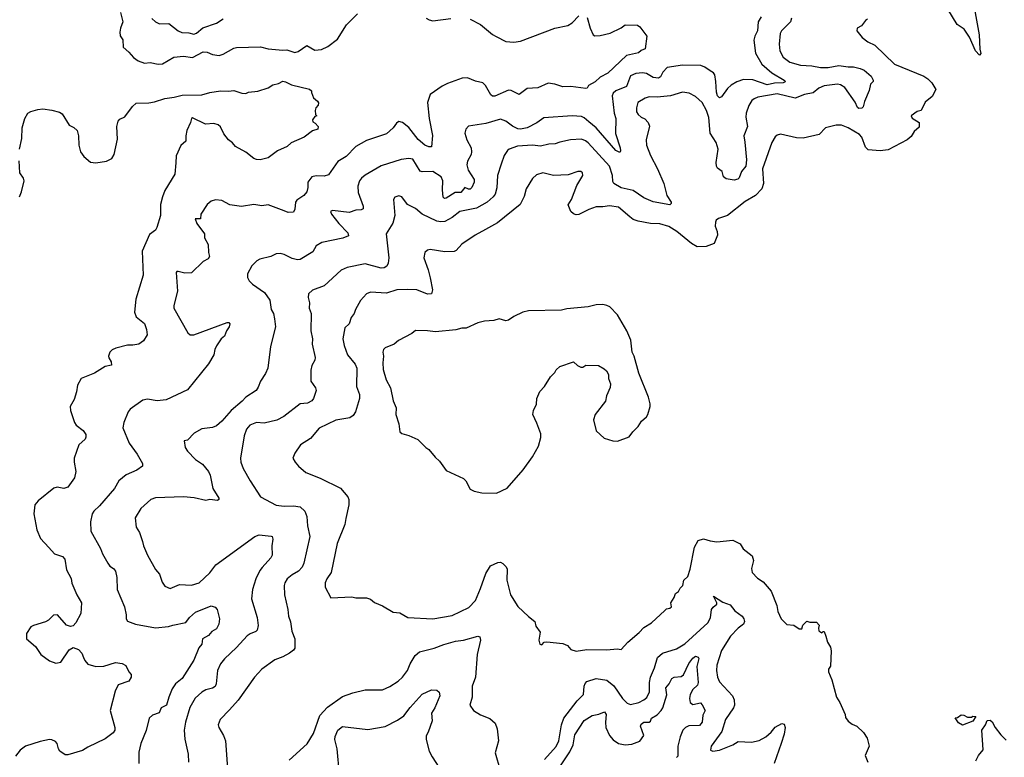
# Model space of a CAD drawing. Extents: x 1863118 to 1989590, y 394482 to 532474.
# Tile 59 of 215: x 1898962 to 1906381, y 456641 to 462200. Entities that reach past the tile are written whole.
import ezdxf

# ---------------------------------------------------------------- set-up
doc = ezdxf.new("R2010")
doc.units = 0

msp = doc.modelspace()

# ---------------------------------------------------------------- linework, layer by layer
at = {"layer": '0CON20XD'}
for points in [[(1906147.6, 462335), (1906193, 462085), (1906197.8, 461977.8), (1906205.5, 461945), (1906195, 461933.8), (1906164.5, 461964.5), (1906119.3, 462069.3), (1906077.9, 462127.9), (1906025, 462164.3), (1905955, 462279.2)], [(1899720.5, 462255), (1899737.7, 462185), (1899720.5, 462135), (1899717.1, 462105), (1899719.5, 462079.5), (1899737.8, 462047.8), (1899741.7, 461991.7), (1899784.2, 461955), (1899818, 461915), (1899855, 461890.6), (1899902.4, 461872.4), (1899945, 461877.5), (1900005, 461864.5), (1900037.5, 461867.5), (1900123, 461917), (1900195, 461925.2), (1900263.9, 461916.1), (1900345, 461956.7), (1900375, 461955.5), (1900415, 461936.9), (1900465, 461930.6), (1900495, 461940.6), (1900575, 461986), (1900595, 461990.8), (1900775.8, 461994.2), (1900835, 461979.4), (1900945, 461969.2), (1900975, 461971.9), (1901035, 461953.3), (1901059.4, 461960.6), (1901125, 462005.7), (1901185, 461969.2), (1901235, 461974.6), (1901282.7, 461997.3), (1901356.9, 462053.1), (1901425, 462160.8), (1901506.8, 462243.3)], [(1904548.1, 462221.9), (1904527.3, 462185), (1904522.5, 462115), (1904501.5, 462075), (1904494.4, 462045), (1904506.6, 461946.6), (1904554.4, 461865), (1904629.3, 461799.3), (1904722.5, 461745), (1904732.5, 461735), (1904729.3, 461730.7), (1904715, 461724.2), (1904648.9, 461721.1), (1904595, 461708.5), (1904485, 461746.6), (1904415, 461750), (1904365, 461732.9), (1904323, 461707), (1904295, 461681.5), (1904250.7, 461619.3), (1904235, 461612.3), (1904220.4, 461625), (1904211.4, 461655), (1904208.4, 461735), (1904200, 461785), (1904189.4, 461799.4), (1904164.4, 461815), (1904125, 461843.1), (1904094, 461855), (1903955, 461858.3), (1903841.1, 461838.9), (1903808.9, 461805), (1903790.5, 461769.5), (1903775, 461759.7), (1903735, 461764.8), (1903685, 461793.8), (1903655, 461799.2), (1903603.8, 461795), (1903565, 461776.5), (1903533.1, 461696.9), (1903455, 461663.5), (1903434.3, 461645.7), (1903427.3, 461625), (1903442, 461495), (1903453.1, 461455), (1903452.3, 461342.3), (1903485.6, 461234.4), (1903489.4, 461210.6), (1903485, 461200), (1903455, 461213.1), (1903304.8, 461384.8), (1903249.3, 461430.7), (1903215, 461460.9), (1903195, 461470.5), (1903125, 461475.5), (1902910.3, 461459.7), (1902857.8, 461422.2), (1902784.6, 461385.4), (1902735, 461375.5), (1902715, 461377.3), (1902675, 461396.4), (1902625, 461436.5), (1902585, 461451.2), (1902475, 461417.1), (1902342.9, 461397.1), (1902324.1, 461375.9), (1902316.2, 461345), (1902331.4, 461295), (1902362.9, 461235), (1902365.7, 461205), (1902362.9, 461185), (1902336.5, 461135), (1902330.9, 461105), (1902341.2, 461065), (1902385.4, 460995), (1902385.5, 460975), (1902368.7, 460935), (1902355, 460923.1), (1902342.4, 460922.4), (1902315, 460934.3), (1902285, 460896.8), (1902243.3, 460896.7), (1902175, 460855.6), (1902163.5, 460853.5), (1902152.2, 460862.2), (1902147, 460917), (1902150.5, 460985), (1902136.9, 461015), (1902075, 461056.2), (1901995, 461053.3), (1901978.9, 461058.9), (1901925, 461148.6), (1901895, 461153.1), (1901835, 461145.6), (1901685, 461098.5), (1901565, 461027.9), (1901536.7, 461005), (1901523.3, 460985), (1901510, 460945), (1901513.4, 460896.6), (1901550, 460795), (1901548.6, 460775), (1901533.7, 460766.3), (1901495, 460764.4), (1901445, 460748.2), (1901317.5, 460762.5), (1901303.3, 460755), (1901311.2, 460735), (1901365.8, 460665), (1901435, 460593.3), (1901438.8, 460571.2), (1901397.6, 460552.4), (1901238.5, 460521.5), (1901195.8, 460495), (1901169.4, 460450.6), (1901075, 460392.5), (1901055, 460390.5), (1901015, 460400), (1900955, 460431.4), (1900925, 460436.9), (1900895, 460434.4), (1900855, 460415.6), (1900770, 460395), (1900748.3, 460381.7), (1900712, 460345), (1900677.1, 460285), (1900677.3, 460257.3), (1900690.9, 460230.9), (1900715, 460208), (1900807.5, 460145), (1900846.4, 460086.4), (1900856.9, 460015), (1900873.1, 459985), (1900882, 459945), (1900888, 459885), (1900852.3, 459737.7), (1900832, 459575), (1900815, 459532.5), (1900775, 459476.7), (1900759.5, 459430.5), (1900742.5, 459405), (1900665.4, 459355), (1900637.5, 459325), (1900555, 459254.3), (1900485, 459174.2), (1900445, 459139.2), (1900415, 459127.1), (1900333.2, 459116.8), (1900277, 459083), (1900225, 459030), (1900200, 459025), (1900208.8, 458975), (1900225, 458948.8), (1900285.7, 458885.7), (1900339.7, 458849.7), (1900385.5, 458795.5), (1900396.8, 458766.8), (1900417, 458667), (1900463.3, 458595), (1900462.5, 458585), (1900453, 458577), (1900395, 458583.8), (1900364.2, 458575.8), (1900277.2, 458597.2), (1900195, 458604.5), (1899985, 458597.5), (1899948.8, 458585), (1899874.4, 458515.6), (1899832, 458445), (1899838.8, 458375), (1899864.2, 458334.2), (1899886.9, 458266.9)], [(1899958.3, 462208.3), (1899983.8, 462185), (1900015, 462169.2), (1900085, 462171.4), (1900155.5, 462115.5), (1900182.6, 462102.6), (1900235, 462100.8), (1900275, 462091.9), (1900295, 462099.4), (1900342.4, 462137.6), (1900445, 462173.8), (1900495, 462206.7)], [(1903237.7, 462217.7), (1903260, 462135), (1903282.5, 462085), (1903295, 462078.6), (1903335, 462080.4), (1903410.6, 462099.4), (1903495, 462138.1), (1903525, 462160), (1903618.3, 462158.3), (1903635, 462146.7), (1903687.5, 462075), (1903675, 461980), (1903645, 461967.5), (1903625, 461951.2), (1903535, 461929.5), (1903392.9, 461797.1), (1903335, 461767.5), (1903298, 461732), (1903246.7, 461705), (1903237.5, 461685), (1903228.3, 461681.7), (1903115, 461697.3), (1903055, 461693.1), (1902995, 461713.5), (1902945, 461721.1), (1902865, 461687.5), (1902785, 461680.5), (1902725, 461637.1), (1902665, 461666.4), (1902645, 461668.8), (1902542.6, 461622.6), (1902525, 461624.5), (1902513.1, 461633.1), (1902471.9, 461705), (1902451.2, 461725), (1902397.6, 461737.6), (1902335, 461761.9), (1902295, 461758.1), (1902185, 461719.5), (1902145, 461699.4), (1902055.8, 461635), (1902033.7, 461576.3), (1902047.1, 461455), (1902073, 461327), (1902065, 461242.5), (1902045, 461240.8), (1902015, 461253.5), (1901965, 461298.1), (1901895, 461387.1), (1901845, 461426.2), (1901818.3, 461431.7), (1901800, 461420), (1901775.9, 461384.1), (1901725, 461340), (1901575, 461289.4), (1901493.8, 461245), (1901420.9, 461169.1), (1901358.8, 461131.2), (1901288.3, 461031.7), (1901255, 461020), (1901195, 461024.2), (1901163.8, 461015), (1901132, 460975), (1901134, 460935), (1901125, 460903.8), (1901102.9, 460875), (1901050.7, 460839.3), (1901040, 460825), (1901035, 460772.5), (1901025, 460750), (1900985, 460747.8), (1900955, 460760.5), (1900835, 460805.7), (1900785, 460798), (1900725, 460807.5), (1900632.7, 460792.7), (1900545, 460804.2), (1900485, 460836.2), (1900436.4, 460843.6), (1900405, 460833.3), (1900375, 460807.5), (1900327.5, 460735), (1900325, 460700), (1900285, 460700), (1900295.7, 460665), (1900354, 460585), (1900353.8, 460555), (1900380.8, 460505), (1900384.2, 460445), (1900392.5, 460415), (1900382.5, 460397.5), (1900345, 460378.8), (1900256.8, 460293.2), (1900205, 460290), (1900155, 460303.3), (1900145, 460302.5), (1900140, 460295), (1900150.8, 460155), (1900124.3, 460045), (1900124.3, 460025), (1900228.9, 459838.9)], [(1904778.8, 462211.2), (1904771.2, 462185), (1904703.3, 462115), (1904692, 462095), (1904684.6, 462014.6), (1904688.8, 461965), (1904715, 461917.5), (1904765, 461879.5), (1904845, 461858.5), (1904931.7, 461851.7), (1904995, 461839.5), (1905055, 461840.6), (1905135, 461854.7), (1905205, 461843.8), (1905244, 461844), (1905295, 461832.2), (1905325, 461818.5), (1905379.2, 461775), (1905393.8, 461745), (1905392.5, 461735), (1905373.3, 461715), (1905364.1, 461665.9), (1905327, 461583), (1905316.9, 461543.1), (1905307.1, 461532.9), (1905285, 461531.4), (1905275, 461538.8), (1905258.6, 461578.6), (1905179.2, 461689.2), (1905147.9, 461707.9), (1905125, 461713.6), (1905025, 461702.7), (1904984.8, 461685.2), (1904940.1, 461649.9), (1904875, 461637.1), (1904805, 461609.3), (1904670.5, 461640.5), (1904525, 461617.1), (1904495.6, 461604.4), (1904479.7, 461590.3), (1904455.5, 461554.5), (1904435, 461496.7), (1904434.5, 461465), (1904447.1, 461395), (1904418.9, 461325), (1904425.9, 461275.9), (1904438.9, 461145), (1904433.7, 461095), (1904400, 461055), (1904382.3, 461007.7), (1904372.5, 460997.5), (1904345, 460989.6), (1904285, 461000.4), (1904265.6, 461015), (1904254.2, 461055), (1904220.2, 461080.2), (1904211.5, 461095), (1904209.6, 461125), (1904225.3, 461225.3), (1904209.1, 461275), (1904165.4, 461345.4), (1904154, 461464), (1904136.9, 461515), (1904105.2, 461575.2), (1904055, 461620.8), (1904007, 461647), (1903955, 461654.3), (1903865, 461626.9), (1903766.3, 461616.3), (1903705, 461617.8), (1903675, 461608.6), (1903620.8, 461575), (1903608.6, 461535), (1903610.8, 461505), (1903622.9, 461485), (1903645, 461464.3), (1903672.4, 461452.4), (1903698.6, 461425), (1903707.2, 461397.2), (1903683.5, 461295), (1903685.5, 461255), (1903715.4, 461175.4), (1903768.1, 461075), (1903815.9, 460965.9), (1903837.5, 460875), (1903870, 460825), (1903870.6, 460815), (1903860, 460805), (1903735, 460827.3), (1903665, 460857.9), (1903585, 460912.5), (1903495, 460932.3), (1903440, 460965), (1903430.3, 460980.3), (1903429.1, 461025), (1903405, 461096.9), (1903245, 461271.5), (1903225, 461287.1), (1903195, 461298.8), (1903113.4, 461293.4), (1903032.3, 461277.7), (1902995.9, 461264.1), (1902948.7, 461261.3), (1902885, 461247.3), (1902825, 461255.4), (1902713.1, 461246.9), (1902651.2, 461225), (1902636.6, 461213.4), (1902612.6, 461177.4), (1902588.7, 461111.3), (1902561.4, 461025), (1902558.1, 460931.9), (1902543.6, 460885), (1902529.5, 460865), (1902485.3, 460824.7), (1902405, 460779.5), (1902278.8, 460755), (1902219.5, 460710.5), (1902165, 460678.8), (1902135, 460675.5), (1902105, 460682.5), (1901993.6, 460733.6), (1901945, 460777.5), (1901885, 460806.2), (1901840, 460865), (1901818.3, 460871.7), (1901787.7, 460862.3), (1901778, 460845), (1901788.9, 460725), (1901772.4, 460667.6), (1901724.4, 460585), (1901744.4, 460405), (1901738.6, 460365), (1901728.5, 460341.5), (1901709.3, 460330.7), (1901685, 460326.9), (1901565, 460360), (1901428.7, 460331.3), (1901385, 460312), (1901255.6, 460194.4), (1901168.8, 460161.2), (1901138.8, 460135), (1901134.3, 460105.7), (1901145.6, 460065), (1901142.9, 460025), (1901158.6, 459985), (1901155.8, 459855), (1901166.9, 459795), (1901165.8, 459755), (1901188.6, 459655), (1901186.7, 459633.3), (1901164.2, 459595), (1901155, 459557.5), (1901155.8, 459475), (1901190, 459425), (1901196, 459405), (1901176, 459345), (1901163.4, 459326.6), (1901129.4, 459310.6), (1901075, 459304.2), (1900951.1, 459208.9), (1900898.4, 459181.6), (1900805, 459160), (1900745, 459164.3), (1900695.3, 459144.7), (1900671.5, 459115), (1900651.9, 459065), (1900625.6, 458895), (1900626.9, 458865), (1900645, 458818.8), (1900697.1, 458725), (1900776.2, 458605), (1900895, 458542.5), (1900955, 458534.2), (1901025, 458537.1), (1901075, 458528.2), (1901111.1, 458495), (1901124.2, 458455.8)], [(1905350, 462205), (1905334.2, 462195), (1905305, 462153.8), (1905272.5, 462135), (1905270, 462115), (1905310.8, 462065), (1905353, 462033), (1905405, 462008.6), (1905554.2, 461864.2), (1905773.7, 461773.7), (1905804, 461755), (1905836, 461725), (1905866, 461675), (1905838.3, 461621.7), (1905785, 461577.5), (1905755.6, 461514.4), (1905725, 461507.5), (1905680, 461475), (1905687, 461457), (1905740, 461425), (1905740.7, 461389.3), (1905701.7, 461358.3), (1905679.1, 461320.9), (1905648.8, 461295), (1905505, 461218), (1905445, 461211.4), (1905355, 461220), (1905335, 461240), (1905306.9, 461315), (1905290.8, 461335), (1905205, 461385.7), (1905155, 461404), (1905113.9, 461406.1), (1905035, 461383.8), (1904985, 461333.8), (1904865, 461306), (1904815, 461310), (1904693.6, 461336.4), (1904670.8, 461329.2), (1904655, 461316.7), (1904630, 461275), (1904559.4, 461075), (1904565.5, 460965), (1904553.5, 460925), (1904505.3, 460874.7), (1904429.1, 460830.9), (1904295.4, 460724.6), (1904228.3, 460701.7), (1904210.6, 460689.4), (1904204.2, 460675), (1904203, 460643), (1904218, 460605), (1904218.8, 460575), (1904195.6, 460514.4), (1904135, 460490), (1904067.6, 460487.6), (1904023.1, 460513.1), (1903912.9, 460605), (1903852.4, 460642.4), (1903785, 460661.8), (1903715, 460663.6), (1903621.5, 460681.5), (1903585.4, 460695.4), (1903559.2, 460715), (1903475, 460787.5), (1903405, 460797.5), (1903355, 460788.5), (1903305, 460788.5), (1903249.3, 460770.7), (1903175, 460731.4), (1903155, 460729.2), (1903135, 460736), (1903113.8, 460755), (1903094.2, 460805), (1903118.6, 460845), (1903160.3, 460949.7), (1903206.2, 461025), (1903202.5, 461045), (1903190, 461055), (1903167, 461057), (1903095, 461030), (1902985, 461026.2), (1902905, 461046.2), (1902855, 461031.2), (1902827, 461003), (1902778.9, 460925), (1902762, 460868), (1902731.7, 460808.3), (1902561.9, 460668.1), (1902471.8, 460618.2), (1902393.8, 460576.2), (1902292.3, 460507.7), (1902249.6, 460460.4), (1902235, 460451.9), (1902165, 460450.5), (1902055, 460468.8), (1902035, 460463.8), (1902014.2, 460445.8), (1902006, 460405), (1902040.8, 460315), (1902055.7, 460255), (1902072, 460165), (1902065, 460133.8), (1902035, 460131.4), (1901953.9, 460163.9), (1901885, 460167.1), (1901804.7, 460165.3), (1901725, 460138.7), (1901605, 460146.5), (1901575, 460132.9), (1901529.4, 460085), (1901491.4, 460015), (1901482.5, 459985), (1901460.6, 459955), (1901445, 459906.7), (1901412.1, 459877.9), (1901396.9, 459795), (1901405.6, 459745), (1901432.2, 459675), (1901490, 459605), (1901502.2, 459575), (1901500, 459435), (1901521.2, 459375), (1901522, 459345), (1901491.4, 459245), (1901473.6, 459216.4), (1901449.8, 459200.2), (1901345, 459182.2), (1901217.6, 459122.4), (1901152, 459045), (1901078, 458995), (1901035.8, 458934.2), (1901020, 458895), (1901036.7, 458865), (1901063.3, 458835), (1901117.7, 458787.7), (1901225, 458744.2), (1901379.3, 458669.3), (1901435, 458603.8), (1901442.9, 458585), (1901440.9, 458545), (1901419.5, 458440.5), (1901411.8, 458395), (1901355, 458252.5), (1901308, 458035), (1901275, 457986.7), (1901264.2, 457955), (1901264.2, 457924.2), (1901305, 457843.3), (1901465, 457851.2), (1901495, 457843.3), (1901575, 457843.8), (1901605, 457833.8), (1901635, 457808.8), (1901695, 457783.3), (1901775, 457733.8), (1901825, 457728.8), (1901885.9, 457695.9), (1902075, 457685.7), (1902220.3, 457709.7), (1902345, 457769.4), (1902396, 457824), (1902435, 457914), (1902473.4, 458026.6), (1902508.8, 458085), (1902565, 458110), (1902585, 458111.2), (1902602.3, 458102.3), (1902627.3, 458077.3), (1902635, 458060), (1902632.2, 457975), (1902660.6, 457865), (1902715, 457778), (1902795, 457701.2), (1902843.3, 457665), (1902850.5, 457630.5), (1902882.5, 457585), (1902873.3, 457525), (1902880, 457495), (1902895, 457490), (1902915, 457510), (1902935, 457512.5), (1903055, 457500), (1903090, 457485), (1903115, 457452.5), (1903155, 457440), (1903236.1, 457453.9), (1903385, 457450.8), (1903465, 457458.8), (1903495, 457453.8), (1903545, 457510), (1903629.3, 457580.7), (1903665, 457618.8), (1903723.3, 457655), (1903822, 457748), (1903835, 457760), (1903860, 457765), (1903872.5, 457775), (1903867.5, 457805), (1903893.3, 457845), (1903903.9, 457876.1), (1903925, 457890), (1903937.5, 457915), (1903957.5, 457935), (1903967.5, 457975), (1903997.5, 458005), (1904015, 458060), (1904046, 458224), (1904073.9, 458276.1), (1904115, 458287.5), (1904165, 458271.5), (1904215, 458264.6), (1904335, 458276.5), (1904390.5, 458250.5), (1904412.7, 458212.7), (1904480.7, 458160.7), (1904490, 458125), (1904476.2, 458065), (1904481.2, 458035), (1904520.7, 457990.7), (1904565, 457962.5), (1904623.6, 457893.6), (1904666.4, 457786.4), (1904675, 457740), (1904700, 457685), (1904717, 457667), (1904743, 457643), (1904795, 457637.5), (1904835, 457610), (1904855, 457610), (1904863, 457637), (1904893, 457667), (1904915, 457660), (1904965, 457660), (1904987, 457637), (1904980, 457615), (1904982.5, 457595), (1905005, 457580), (1905015, 457590), (1905025, 457590), (1905037.5, 457555), (1905048.3, 457508.3), (1905071.7, 457471.7), (1905077, 457443), (1905071.7, 457328.3), (1905057.5, 457305), (1905056.7, 457285), (1905081.2, 457225), (1905116.7, 457095), (1905142.5, 457055), (1905182.5, 456965), (1905185, 456940), (1905205, 456912.5), (1905235, 456890), (1905270, 456875), (1905319.3, 456829.3), (1905347.5, 456785), (1905362.5, 456725), (1905332.5, 456655), (1905352.5, 456605)], [(1902025, 462212), (1902047.9, 462197.9), (1902075, 462192.5), (1902211.4, 462208.6)], [(1902355, 462204.4), (1902434.5, 462164.5), (1902525, 462088), (1902552.2, 462072.2), (1902625, 462035.8), (1902685, 462030), (1902735, 462036.9), (1902994.5, 462135.5), (1903092.6, 462157.4), (1903123.7, 462176.3), (1903175, 462228)], [(1898961.1, 461225), (1898978.6, 461305), (1898981.1, 461385), (1899001.1, 461455), (1899022.9, 461495), (1899045, 461509.2), (1899097.4, 461522.6), (1899135, 461527.7), (1899205, 461517.8), (1899262, 461502), (1899280.9, 461490.9), (1899333.3, 461405), (1899368.7, 461388.7), (1899394.4, 461364.4), (1899403.6, 461323.6), (1899407.1, 461255), (1899420.8, 461205), (1899445, 461168), (1899495, 461126), (1899535, 461120.6), (1899616.7, 461135), (1899656, 461154), (1899672.9, 461182.9), (1899698.6, 461298.6), (1899693.3, 461395), (1899702.5, 461435), (1899715, 461450), (1899753.1, 461466.9), (1899810.8, 461545), (1899839.5, 461570.5), (1899935, 461574.2), (1899978.3, 461581.7), (1900055, 461607.1), (1900125, 461615.7), (1900185, 461631.4), (1900335, 461634.4), (1900395, 461651.4), (1900475.9, 461664.1), (1900535, 461660.8), (1900575.8, 461665.8), (1900635, 461646), (1900665, 461644.2), (1900685.9, 461654.1), (1900755, 461662), (1900833.9, 461686.1), (1900869.7, 461710.3), (1900910.8, 461719.2), (1900945, 461736.9), (1900965, 461732.9), (1901009.4, 461709.4), (1901146.4, 461676.4), (1901160, 461665), (1901161.7, 461651.7), (1901175, 461610), (1901206.4, 461586.4), (1901213, 461573), (1901210, 461555), (1901193.3, 461535), (1901187.5, 461515), (1901190, 461485), (1901200, 461475), (1901185, 461470), (1901167.5, 461445), (1901170.7, 461430.7), (1901189.3, 461419.3), (1901210, 461395), (1901207.5, 461375), (1901168.8, 461361.2), (1901105, 461314.4), (1901008.5, 461271.5), (1900978, 461245), (1900905, 461210.6), (1900835, 461160), (1900774.1, 461144.1), (1900745, 461145.7), (1900725, 461154.3), (1900665, 461200.6), (1900588.8, 461245), (1900565, 461272), (1900534.3, 461294.3), (1900498.8, 461338.8), (1900475, 461392.5), (1900458.1, 461408.1), (1900425, 461417.5), (1900362.2, 461412.2), (1900265, 461459.2), (1900255.8, 461454.2), (1900249.2, 461425), (1900220.5, 461365), (1900212.9, 461325), (1900213.3, 461285), (1900175, 461252.5), (1900141.2, 461175), (1900137.7, 461122.3), (1900130, 461035), (1900056, 460914), (1900037.3, 460865), (1900023.6, 460806.4), (1900023.3, 460725), (1899995.5, 460634.5), (1899984, 460615), (1899938.7, 460581.3), (1899883.5, 460455), (1899892.2, 460275), (1899837.2, 460092.8), (1899825.7, 459995.7), (1899839.7, 459959.7), (1899900.9, 459910.9), (1899917.5, 459865), (1899923.3, 459825), (1899895, 459780), (1899860, 459755), (1899815, 459746), (1899775, 459748), (1899685, 459725.6), (1899657.4, 459712.6), (1899640.8, 459695), (1899630.8, 459665), (1899632.1, 459652.1), (1899651.7, 459621.7), (1899653.3, 459596.7), (1899605, 459585.8), (1899525, 459535.5), (1899424.6, 459495.4), (1899397.8, 459445), (1899390, 459395), (1899372, 459338), (1899343.1, 459285), (1899344.4, 459255), (1899375, 459163.3), (1899386.7, 459145), (1899438.8, 459105), (1899458.8, 459075), (1899461.2, 459055), (1899455, 459037.5), (1899406.2, 458995), (1899373.3, 458895), (1899371.2, 458865), (1899383.8, 458795), (1899373.6, 458746.4), (1899325, 458678), (1899295, 458665.8), (1899245, 458676.5), (1899219.4, 458670.6), (1899101.2, 458575), (1899076.2, 458545), (1899069.2, 458475), (1899090, 458355), (1899119.1, 458289.1), (1899182.2, 458222.2), (1899225, 458173.8), (1899285, 458153.8), (1899301.2, 458135), (1899314, 458055), (1899348.8, 457988.8), (1899354.4, 457954.4), (1899392, 457865), (1899428, 457805), (1899422.9, 457725), (1899385, 457653.8), (1899365, 457632), (1899345, 457626.2), (1899315, 457636.2), (1899246, 457715), (1899216.6, 457713.4), (1899179.2, 457675), (1899155, 457661.1), (1899065, 457634.3), (1899046.6, 457623.4), (1899013.3, 457575), (1899012.9, 457535), (1899080.6, 457475), (1899120, 457415), (1899185, 457367.5), (1899235, 457351.5), (1899272, 457358), (1899335, 457450), (1899365, 457467.5), (1899405, 457452.5), (1899429.2, 457425), (1899443, 457393), (1899451.7, 457371.7), (1899474.2, 457344.2), (1899535, 457326), (1899595, 457328), (1899684.1, 457355.9), (1899735, 457348.8), (1899762.3, 457332.3), (1899784.3, 457284.3), (1899802.5, 457265), (1899802.5, 457245), (1899783.9, 457216.1), (1899703.2, 457186.8), (1899680, 457140), (1899642.9, 456995), (1899678, 456865), (1899677.5, 456845), (1899666.2, 456825), (1899605, 456779.2), (1899475, 456718), (1899435, 456692), (1899325, 456658.8), (1899305, 456660), (1899265, 456687.5), (1899253.3, 456705), (1899243.3, 456745), (1899230.5, 456760.5), (1899205, 456772.5), (1899185, 456774.3), (1899115, 456760), (1899005.7, 456724.3), (1898965.8, 456694.2), (1898929.4, 456650.6)], [(1898960, 460865), (1898976.4, 460903.6), (1898996.2, 460985), (1898990, 461005), (1898962.5, 461045), (1898956.8, 461136.8)], [(1902555, 458632.2), (1902635, 458668.8), (1902755, 458808.8), (1902825, 458906.7), (1902871.2, 458985), (1902888.3, 459051.7), (1902888.3, 459078.3), (1902859.5, 459159.5), (1902827.5, 459225), (1902832.5, 459255), (1902856.4, 459303.6), (1902857.5, 459345), (1902881.7, 459398.3), (1902917.5, 459435), (1902960.7, 459509.3), (1902995, 459540), (1903005, 459560), (1903033, 459587), (1903135, 459622.5), (1903164, 459594), (1903190.7, 459580.7), (1903205, 459582.5), (1903227, 459597), (1903323, 459593), (1903365, 459570), (1903383, 459553), (1903397.5, 459525), (1903397.5, 459495), (1903412.5, 459455), (1903411.7, 459428.3), (1903383.8, 459365), (1903375.9, 459324.1), (1903297.5, 459225), (1903286.7, 459185), (1903305, 459102.5), (1903365, 459047.5), (1903430, 459025), (1903466.4, 459023.6), (1903555, 459057.5), (1903582.5, 459095), (1903623.3, 459135), (1903646.7, 459175), (1903685, 459207.5), (1903696.2, 459225), (1903713.3, 459285), (1903713.3, 459305), (1903698.8, 459355), (1903626.7, 459535), (1903592.5, 459665), (1903577.5, 459695), (1903566.2, 459785), (1903535.9, 459855.9), (1903465.9, 459975.9), (1903407.5, 460035), (1903385, 460046.7), (1903355, 460053.3), (1903305, 460052), (1903245, 460036), (1903085, 460020), (1903045, 460010), (1902795, 460006.2), (1902754.1, 459995.9), (1902685, 459963.3), (1902645, 459936.7), (1902625, 459931.2), (1902575, 459946), (1902535, 459933.8), (1902465, 459928.8), (1902415, 459916), (1902325, 459876.2), (1902294.2, 459875.8), (1902247.7, 459862.3), (1902095, 459847.1), (1902035, 459856), (1901945, 459856.7), (1901917.5, 459835), (1901815, 459781.2), (1901784.2, 459755.8), (1901715, 459726.2), (1901703.8, 459715), (1901697.5, 459695), (1901704, 459665), (1901696.9, 459615), (1901700.5, 459565), (1901722.7, 459485), (1901755.5, 459425), (1901776.9, 459326.9), (1901799.4, 459275), (1901796, 459225), (1901818.8, 459155), (1901826.7, 459095), (1901842.3, 459082.3), (1901895, 459066), (1901962.5, 459035), (1902023.3, 458975), (1902045, 458960), (1902092.3, 458902.3), (1902125, 458872.5), (1902175, 458802.5), (1902305, 458742.5), (1902322.5, 458725), (1902355, 458662.5), (1902386.1, 458646.1), (1902444.5, 458634.5), (1902555, 458632.2)], [(1900228.9, 459838.9), (1900245, 459824), (1900275, 459824.3), (1900525, 459918.1), (1900536.9, 459916.9), (1900545, 459907.5), (1900540, 459885), (1900518.8, 459855), (1900504.2, 459815.8), (1900480, 459795), (1900445, 459742.5), (1900431.2, 459715), (1900423.3, 459675), (1900385, 459606.7), (1900225, 459410), (1900065, 459334.5), (1899996.4, 459326.4), (1899925, 459340), (1899888.3, 459331.7), (1899795, 459263.8), (1899778.8, 459245), (1899745.9, 459164.1), (1899740, 459125), (1899787.6, 459007.6), (1899846.2, 458926.2), (1899886.2, 458855), (1899886.2, 458835), (1899843.3, 458805), (1899765, 458769.2), (1899709.2, 458725), (1899675, 458667.5), (1899562.8, 458537.2), (1899519.2, 458495), (1899508, 458475), (1899496, 458415), (1899497.1, 458345), (1899571.4, 458215), (1899585.5, 458175.5), (1899624.5, 458104.5), (1899641.3, 458081.3), (1899668, 458065), (1899684.3, 458044.3), (1899694.3, 457995), (1899695.7, 457905), (1899751.4, 457775), (1899764.2, 457715), (1899764, 457685), (1899775, 457666.7), (1899835, 457644.4), (1899985, 457617.3), (1900083.4, 457626.6), (1900115, 457637.1), (1900212.7, 457657.3), (1900240.8, 457695), (1900286.2, 457735), (1900405, 457782.5), (1900435, 457771.4), (1900449.4, 457755), (1900467.1, 457685), (1900462, 457645), (1900445, 457608.8), (1900410.7, 457589.3), (1900385, 457560), (1900340, 457535), (1900333.8, 457495), (1900310.8, 457465), (1900275, 457373.8), (1900185, 457235.7), (1900135.3, 457194.7), (1900111.7, 457158.3), (1900084.5, 457095), (1900068.2, 457035), (1900027.1, 457012.9), (1900013.1, 456976.9), (1899961.7, 456958.3), (1899936, 456935), (1899915, 456843.3), (1899873.5, 456745), (1899859.1, 456680.9), (1899858.6, 456595)], [(1901124.2, 458455.8), (1901129.2, 458385), (1901147.1, 458305), (1901103.6, 458105), (1901089.5, 458075), (1901061.4, 458045), (1901015, 458016.9), (1900977.5, 457985), (1900959.4, 457955), (1900955.6, 457935), (1900958.1, 457865), (1900982.9, 457755), (1900987.1, 457705), (1901001.7, 457661.7), (1901012.1, 457592.1), (1901034.2, 457534.2), (1901035.5, 457464.5), (1901025, 457448), (1900993.6, 457426.4), (1900945, 457397.1), (1900884.6, 457375.4), (1900785.5, 457304.5), (1900732, 457245), (1900608.3, 457071.7), (1900542.3, 456997.7), (1900472.7, 456927.3), (1900458, 456885), (1900462, 456865), (1900498.6, 456805), (1900511.4, 456765), (1900526.4, 456556.4)], [(1899886.9, 458266.9), (1899894.3, 458235), (1899924.3, 458165), (1899985, 458057.5), (1900015, 458022.5), (1900035, 457960), (1900055, 457931.2), (1900095, 457914), (1900165, 457944.2), (1900255, 457937.5), (1900315, 457956.9), (1900395, 458031.4), (1900439.2, 458090.8), (1900732.9, 458305), (1900765, 458318.2), (1900857.8, 458307.8), (1900865, 458304), (1900869.3, 458285), (1900861.5, 458235), (1900864.4, 458165), (1900854.3, 458145), (1900787.6, 458072.4), (1900772.1, 458047.9), (1900740.5, 457985), (1900715, 457906.7), (1900707.3, 457835), (1900750.9, 457695), (1900758.9, 457635), (1900751.3, 457598.7), (1900741.5, 457588.5), (1900697.4, 457572.6), (1900675, 457557.5), (1900595, 457468.6), (1900505, 457384.2), (1900475.4, 457344.6), (1900452.5, 457295), (1900443.1, 457195), (1900434.5, 457175.5), (1900415, 457163.1), (1900365, 457150.6), (1900335, 457131.9), (1900284, 457086), (1900242.7, 457017.3), (1900210, 456905), (1900200.6, 456845), (1900207, 456777), (1900230, 456665), (1900232.9, 456605)], [(1902917.5, 456625), (1903005, 456723.5), (1903024.7, 456765), (1903045.3, 456885), (1903062.5, 456935), (1903163, 457067), (1903211.1, 457115), (1903215, 457177.5), (1903222.2, 457197.8), (1903236.4, 457213.6), (1903305, 457235.6), (1903385, 457223.1), (1903438.9, 457178.9), (1903504, 457084), (1903538.6, 457048.6), (1903565, 457039.5), (1903626.5, 457053.5), (1903665.9, 457074.1), (1903687.1, 457092.9), (1903706.4, 457135), (1903706.8, 457205), (1903714.1, 457245.9), (1903746.1, 457315), (1903767.6, 457392.4), (1903806, 457425), (1903910.5, 457459.5), (1903974, 457496), (1904148.1, 457655), (1904167.5, 457692.5), (1904174.1, 457755.9), (1904186.5, 457773.5), (1904215.7, 457795), (1904215.8, 457805), (1904190, 457855), (1904260.3, 457810.3), (1904315, 457790), (1904349.4, 457745), (1904405, 457705.6), (1904419.6, 457685), (1904424.6, 457665), (1904416.4, 457645), (1904374.8, 457615.2), (1904317.3, 457555), (1904249.1, 457445), (1904215.4, 457334.6), (1904211.5, 457295), (1904219.1, 457245), (1904235, 457210.8), (1904333.1, 457105), (1904346.7, 457075), (1904347.8, 457035), (1904340.6, 457015), (1904280.6, 456925), (1904252.2, 456835), (1904172, 456725), (1904167.5, 456695), (1904185, 456686.2), (1904235, 456694), (1904334.5, 456735.5), (1904375, 456759.2), (1904475, 456755.5), (1904535, 456767.5), (1904585.3, 456794.7), (1904625, 456830), (1904655, 456867.5), (1904705, 456895.8), (1904722, 456892), (1904730.8, 456865), (1904722.2, 456815), (1904698.9, 456745), (1904646.9, 456595)], [(1900991.3, 456618.7), (1901126.6, 456743.4), (1901175, 456821.2), (1901223.3, 456955), (1901280, 457020), (1901395, 457099.4), (1901473.2, 457126.8), (1901565, 457149.2), (1901695, 457149.2), (1901751.2, 457175), (1901813.8, 457215), (1901845, 457246), (1901882.9, 457295), (1901903.7, 457346.3), (1901942.4, 457407.6), (1901975, 457436.2), (1902085, 457462.5), (1902158.3, 457491.7), (1902245, 457516.2), (1902305, 457523.6), (1902415, 457554), (1902428.1, 457548.1), (1902433.1, 457525), (1902408.1, 457415), (1902397.5, 457245), (1902372.4, 457177.6), (1902370, 457095), (1902353.8, 457035), (1902382.5, 456995), (1902435, 456960), (1902503.8, 456933.8), (1902545, 456897.5), (1902560, 456855), (1902568.8, 456765), (1902543.8, 456675), (1902581.2, 456545)], [(1903011.8, 456538.2), (1903107.1, 456682.9), (1903132.1, 456735), (1903145, 456811.4), (1903215, 456918.9), (1903275, 456956.9), (1903325, 456966.7), (1903368.8, 456985), (1903381.1, 456965), (1903375.3, 456905.3), (1903379.3, 456865), (1903405.3, 456805), (1903435, 456772.4), (1903475, 456744.2), (1903525, 456736.3), (1903575, 456741.2), (1903635, 456762.2), (1903665.3, 456805), (1903640.8, 456875), (1903645, 456891.4), (1903665, 456906.7), (1903705, 456906), (1903715, 456914), (1903723.1, 456935), (1903765, 456961.1), (1903795.6, 456994.4), (1903807.3, 457015), (1903838.2, 457111.8), (1903831.8, 457165), (1903856.8, 457195), (1903875, 457234.2), (1903894.5, 457245.5), (1903945, 457249.5), (1903965, 457261.9), (1904003, 457347), (1904035, 457389.1), (1904055, 457403.3), (1904075, 457396.9), (1904080.5, 457385), (1904064.7, 457325), (1904074.7, 457205), (1904068.2, 457185), (1904035, 457151.1), (1904013.6, 457115), (1904009.5, 457085), (1904014.6, 457054.6), (1904035, 457040), (1904091.7, 457051.7), (1904105, 457037.5), (1904126.7, 456995), (1904110.3, 456959.7), (1904103.8, 456905), (1904085, 456881.2), (1904005, 456877.7), (1903979.1, 456865), (1903959.4, 456845), (1903937.5, 456795), (1903922.3, 456725), (1903919.9, 456650.1), (1903911.5, 456638.5)], [(1901371.4, 456515), (1901354.5, 456705), (1901335.6, 456775), (1901337.7, 456797.7), (1901358.6, 456845), (1901395, 456874.3), (1901585, 456851.9), (1901715, 456873.3), (1901809.2, 456920.8), (1901856.8, 456953.2), (1901905, 457017.5), (1901995, 457117.5), (1902065, 457150), (1902105, 457148), (1902121.3, 457131.3), (1902127.3, 457105), (1902091.1, 457015), (1902065.7, 456975), (1902068.8, 456915), (1902040, 456830), (1902025, 456802.5), (1902024.3, 456775), (1902047.6, 456687.6), (1902068.6, 456645), (1902142.9, 456532.9)], [(1906065, 456882.5), (1906035, 456900), (1906011.7, 456938.3), (1906028.3, 456941.7), (1906055, 456960), (1906075, 456957.5), (1906105, 456942.5), (1906135, 456942.5), (1906145, 456950), (1906167.5, 456947.5), (1906145, 456912.5), (1906065, 456882.5)], [(1906166.7, 456615), (1906186.4, 456653.6), (1906221.7, 456698.3), (1906212.5, 456845), (1906240, 456885), (1906251.7, 456918.3), (1906275, 456920), (1906289.3, 456909.3), (1906312.5, 456865), (1906355, 456810), (1906395, 456770)]]:
    msp.add_lwpolyline(points, dxfattribs=at)

doc.saveas('drawing.dxf')
